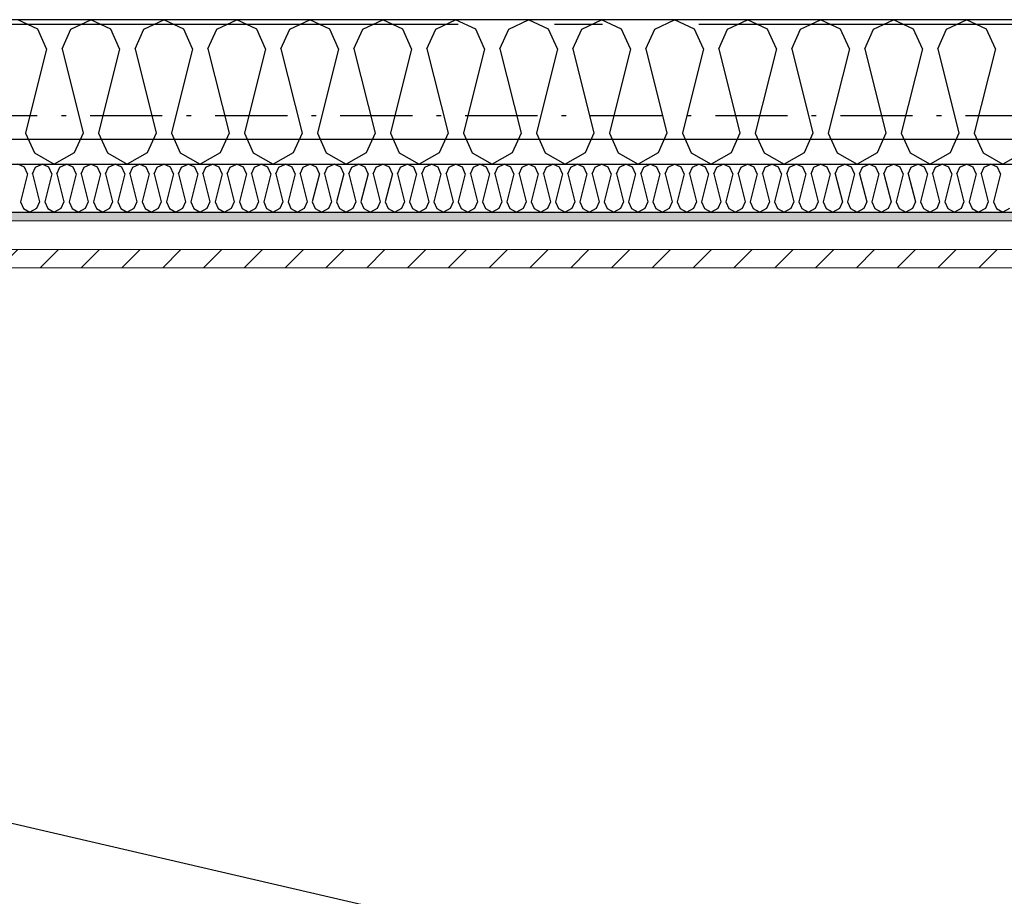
# Model space of a CAD drawing. Header units: millimetres. Extents: x -117798 to 93698, y -182207 to 252400.
# Tile 65 of 222: x -74967 to -73943, y -26723 to -25812. Entities that reach past the tile are written whole.
import ezdxf
from ezdxf.enums import TextEntityAlignment as Align

# ---------------------------------------------------------------- set-up
doc = ezdxf.new("R2010")
doc.units = ezdxf.units.MM
doc.header["$LTSCALE"] = 0.5
doc.header["$MEASUREMENT"] = 0
for name, pattern in [('Akselinje', [1500, 1000, -200, 100, -200]), ('Over snittplan', [260, 150, -50, 10, -50]), ('PLINE', [0])]:
    doc.linetypes.add(name, pattern=pattern)
for name, color, linetype in [('223- Bjelker', 7, 'Continuous'), ('232- Ikke-bærende yttervegger', 7, 'Continuous'), ('232- Ikke-bærende yttervegger (Skravur)', 7, 'Continuous'), ('235- Utvendig kledning og overflate (Skravur)(Nye konstruksjoner)', 7, 'Continuous'), ('256- Faste himlinger og overflatebehandling(Nye konstruksjoner)', 7, 'Continuous'), ('261- Primærkonstruksjon (tak)', 7, 'Continuous'), ('262- Taktekking(Nye konstruksjoner)', 7, 'Continuous'), ('82-- Modullinjer', 7, 'Continuous')]:
    doc.layers.add(name, color=color, linetype=linetype)
doc.layers.add('235- Utvendig kledning og overflate(Nye konstruksjoner)', color=7, linetype='Continuous', lineweight=0)
doc.styles.add('GENERATED_STYLE_4', font='arial.ttf')

# ---------------------------------------------------------------- blocks, each defined once
blk = doc.blocks.new('*X446')
at = {"layer": '232- Ikke-bærende yttervegger (Skravur)', "linetype": 'PLINE'}
for p, q in [((-74947.7, -25821.7), (-74968.4, -25811.9)), ((-74913.3, -25821.7), (-74892.5, -25811.9)), ((-74871.8, -25821.7), (-74892.5, -25811.9)), ((-74837.4, -25821.7), (-74816.7, -25811.9)), ((-74795.9, -25821.7), (-74816.7, -25811.9)), ((-74761.5, -25821.7), (-74740.8, -25811.9)), ((-74720.1, -25821.7), (-74740.8, -25811.9)), ((-74685.6, -25821.7), (-74664.9, -25811.9)), ((-74644.2, -25821.7), (-74664.9, -25811.9)), ((-74609.8, -25821.7), (-74589, -25811.9)), ((-74568.3, -25821.7), (-74589, -25811.9)), ((-74533.9, -25821.7), (-74513.2, -25811.9)), ((-74492.4, -25821.7), (-74513.2, -25811.9)), ((-74458, -25821.7), (-74437.3, -25811.9)), ((-74416.6, -25821.7), (-74437.3, -25811.9)), ((-74382.1, -25821.7), (-74361.4, -25811.9)), ((-74340.7, -25821.7), (-74361.4, -25811.9)), ((-74306.2, -25821.7), (-74285.5, -25811.9)), ((-74264.8, -25821.7), (-74285.5, -25811.9)), ((-74230.4, -25821.7), (-74209.6, -25811.9)), ((-74188.9, -25821.7), (-74209.6, -25811.9)), ((-74154.5, -25821.7), (-74133.8, -25811.9)), ((-74113, -25821.7), (-74133.8, -25811.9)), ((-74078.6, -25821.7), (-74057.9, -25811.9)), ((-74037.2, -25821.7), (-74057.9, -25811.9)), ((-74002.7, -25821.7), (-73982, -25811.9)), ((-73961.3, -25821.7), (-73982, -25811.9)), ((-74938.5, -25842.1), (-74947.7, -25821.7)), ((-74922.5, -25842.1), (-74913.3, -25821.7)), ((-74862.6, -25842.1), (-74871.8, -25821.7)), ((-74846.6, -25842.1), (-74837.4, -25821.7)), ((-74786.7, -25842.1), (-74795.9, -25821.7)), ((-74770.8, -25842.1), (-74761.5, -25821.7)), ((-74710.8, -25842.1), (-74720.1, -25821.7)), ((-74694.9, -25842.1), (-74685.6, -25821.7)), ((-74634.9, -25842.1), (-74644.2, -25821.7)), ((-74619, -25842.1), (-74609.8, -25821.7)), ((-74559.1, -25842.1), (-74568.3, -25821.7)), ((-74543.1, -25842.1), (-74533.9, -25821.7)), ((-74483.2, -25842.1), (-74492.4, -25821.7)), ((-74467.2, -25842.1), (-74458, -25821.7)), ((-74407.3, -25842.1), (-74416.6, -25821.7)), ((-74391.4, -25842.1), (-74382.1, -25821.7)), ((-74331.4, -25842.1), (-74340.7, -25821.7)), ((-74315.5, -25842.1), (-74306.2, -25821.7)), ((-74255.5, -25842.1), (-74264.8, -25821.7)), ((-74239.6, -25842.1), (-74230.4, -25821.7)), ((-74179.7, -25842.1), (-74188.9, -25821.7)), ((-74163.7, -25842.1), (-74154.5, -25821.7)), ((-74103.8, -25842.1), (-74113, -25821.7)), ((-74087.8, -25842.1), (-74078.6, -25821.7)), ((-74027.9, -25842.1), (-74037.2, -25821.7)), ((-74012, -25842.1), (-74002.7, -25821.7)), ((-73952, -25842.1), (-73961.3, -25821.7)), ((-74938.5, -25842.1), (-74960.5, -25930)), ((-74922.5, -25842.1), (-74900.5, -25930)), ((-74862.6, -25842.1), (-74884.6, -25930)), ((-74846.6, -25842.1), (-74824.6, -25930)), ((-74786.7, -25842.1), (-74808.7, -25930)), ((-74770.8, -25842.1), (-74748.8, -25930)), ((-74710.8, -25842.1), (-74732.8, -25930)), ((-74694.9, -25842.1), (-74672.9, -25930)), ((-74634.9, -25842.1), (-74656.9, -25930)), ((-74619, -25842.1), (-74597, -25930)), ((-74559.1, -25842.1), (-74581.1, -25930)), ((-74543.1, -25842.1), (-74521.1, -25930)), ((-74483.2, -25842.1), (-74505.2, -25930)), ((-74467.2, -25842.1), (-74445.2, -25930)), ((-74407.3, -25842.1), (-74429.3, -25930)), ((-74391.4, -25842.1), (-74369.4, -25930)), ((-74331.4, -25842.1), (-74353.4, -25930)), ((-74315.5, -25842.1), (-74293.5, -25930)), ((-74255.5, -25842.1), (-74277.5, -25930)), ((-74239.6, -25842.1), (-74217.6, -25930)), ((-74179.7, -25842.1), (-74201.7, -25930)), ((-74163.7, -25842.1), (-74141.7, -25930)), ((-74103.8, -25842.1), (-74125.8, -25930)), ((-74087.8, -25842.1), (-74065.9, -25930)), ((-74027.9, -25842.1), (-74049.9, -25930)), ((-74012, -25842.1), (-73990, -25930)), ((-73952, -25842.1), (-73974, -25930)), ((-74960.5, -25930), (-74951.2, -25950.4)), ((-74900.5, -25930), (-74909.8, -25950.4)), ((-74884.6, -25930), (-74875.3, -25950.4)), ((-74824.6, -25930), (-74833.9, -25950.4)), ((-74808.7, -25930), (-74799.5, -25950.4)), ((-74748.8, -25930), (-74758, -25950.4)), ((-74732.8, -25930), (-74723.6, -25950.4)), ((-74672.9, -25930), (-74682.1, -25950.4)), ((-74656.9, -25930), (-74647.7, -25950.4)), ((-74597, -25930), (-74606.3, -25950.4)), ((-74581.1, -25930), (-74571.8, -25950.4)), ((-74521.1, -25930), (-74530.4, -25950.4)), ((-74505.2, -25930), (-74495.9, -25950.4)), ((-74445.2, -25930), (-74454.5, -25950.4)), ((-74429.3, -25930), (-74420.1, -25950.4)), ((-74369.4, -25930), (-74378.6, -25950.4)), ((-74353.4, -25930), (-74344.2, -25950.4)), ((-74293.5, -25930), (-74302.7, -25950.4)), ((-74277.5, -25930), (-74268.3, -25950.4)), ((-74217.6, -25930), (-74226.9, -25950.4)), ((-74201.7, -25930), (-74192.4, -25950.4)), ((-74141.7, -25930), (-74151, -25950.4)), ((-74125.8, -25930), (-74116.5, -25950.4)), ((-74065.9, -25930), (-74075.1, -25950.4)), ((-74049.9, -25930), (-74040.7, -25950.4)), ((-73990, -25930), (-73999.2, -25950.4)), ((-73974, -25930), (-73964.8, -25950.4)), ((-74951.2, -25950.4), (-74930.5, -25961.9)), ((-74909.8, -25950.4), (-74930.5, -25961.9)), ((-74875.3, -25950.4), (-74854.6, -25961.9)), ((-74833.9, -25950.4), (-74854.6, -25961.9)), ((-74799.5, -25950.4), (-74778.7, -25961.9)), ((-74758, -25950.4), (-74778.7, -25961.9)), ((-74723.6, -25950.4), (-74702.9, -25961.9)), ((-74682.1, -25950.4), (-74702.9, -25961.9)), ((-74647.7, -25950.4), (-74627, -25961.9)), ((-74606.3, -25950.4), (-74627, -25961.9)), ((-74571.8, -25950.4), (-74551.1, -25961.9)), ((-74530.4, -25950.4), (-74551.1, -25961.9)), ((-74495.9, -25950.4), (-74475.2, -25961.9)), ((-74454.5, -25950.4), (-74475.2, -25961.9)), ((-74420.1, -25950.4), (-74399.3, -25961.9)), ((-74378.6, -25950.4), (-74399.3, -25961.9)), ((-74344.2, -25950.4), (-74323.5, -25961.9)), ((-74302.7, -25950.4), (-74323.5, -25961.9)), ((-74268.3, -25950.4), (-74247.6, -25961.9)), ((-74226.9, -25950.4), (-74247.6, -25961.9)), ((-74192.4, -25950.4), (-74171.7, -25961.9)), ((-74151, -25950.4), (-74171.7, -25961.9)), ((-74116.5, -25950.4), (-74095.8, -25961.9)), ((-74075.1, -25950.4), (-74095.8, -25961.9)), ((-74040.7, -25950.4), (-74019.9, -25961.9)), ((-73999.2, -25950.4), (-74019.9, -25961.9)), ((-73964.8, -25950.4), (-73944.1, -25961.9)), ((-73923.3, -25950.4), (-73944.1, -25961.9))]:
    blk.add_line(p, q, dxfattribs=at)
blk = doc.blocks.new('*X450')
at = {"layer": '235- Utvendig kledning og overflate (Skravur)(Nye konstruksjoner)', "linetype": 'PLINE'}
for p, q in [((-74961.5, -25965.2), (-74968.4, -25961.9)), ((-74950, -25965.2), (-74943.1, -25961.9)), ((-74936.2, -25965.2), (-74943.1, -25961.9)), ((-74924.7, -25965.2), (-74917.8, -25961.9)), ((-74910.9, -25965.2), (-74917.8, -25961.9)), ((-74899.5, -25965.2), (-74892.5, -25961.9)), ((-74885.6, -25965.2), (-74892.5, -25961.9)), ((-74874.2, -25965.2), (-74867.3, -25961.9)), ((-74860.3, -25965.2), (-74867.3, -25961.9)), ((-74848.9, -25965.2), (-74842, -25961.9)), ((-74835.1, -25965.2), (-74842, -25961.9)), ((-74823.6, -25965.2), (-74816.7, -25961.9)), ((-74809.8, -25965.2), (-74816.7, -25961.9)), ((-74798.3, -25965.2), (-74791.4, -25961.9)), ((-74784.5, -25965.2), (-74791.4, -25961.9)), ((-74773, -25965.2), (-74766.1, -25961.9)), ((-74759.2, -25965.2), (-74766.1, -25961.9)), ((-74747.7, -25965.2), (-74740.8, -25961.9)), ((-74733.9, -25965.2), (-74740.8, -25961.9)), ((-74722.4, -25965.2), (-74715.5, -25961.9)), ((-74708.6, -25965.2), (-74715.5, -25961.9)), ((-74697.1, -25965.2), (-74690.2, -25961.9)), ((-74683.3, -25965.2), (-74690.2, -25961.9)), ((-74671.8, -25965.2), (-74664.9, -25961.9)), ((-74658, -25965.2), (-74664.9, -25961.9)), ((-74646.5, -25965.2), (-74639.6, -25961.9)), ((-74632.7, -25965.2), (-74639.6, -25961.9)), ((-74621.2, -25965.2), (-74614.3, -25961.9)), ((-74607.4, -25965.2), (-74614.3, -25961.9)), ((-74595.9, -25965.2), (-74589, -25961.9)), ((-74582.1, -25965.2), (-74589, -25961.9)), ((-74570.6, -25965.2), (-74563.7, -25961.9)), ((-74556.8, -25965.2), (-74563.7, -25961.9)), ((-74545.4, -25965.2), (-74538.4, -25961.9)), ((-74531.5, -25965.2), (-74538.4, -25961.9)), ((-74520.1, -25965.2), (-74513.2, -25961.9)), ((-74506.2, -25965.2), (-74513.2, -25961.9)), ((-74494.8, -25965.2), (-74487.9, -25961.9)), ((-74481, -25965.2), (-74487.9, -25961.9)), ((-74469.5, -25965.2), (-74462.6, -25961.9)), ((-74455.7, -25965.2), (-74462.6, -25961.9)), ((-74444.2, -25965.2), (-74437.3, -25961.9)), ((-74430.4, -25965.2), (-74437.3, -25961.9)), ((-74418.9, -25965.2), (-74412, -25961.9)), ((-74405.1, -25965.2), (-74412, -25961.9)), ((-74393.6, -25965.2), (-74386.7, -25961.9)), ((-74379.8, -25965.2), (-74386.7, -25961.9)), ((-74368.3, -25965.2), (-74361.4, -25961.9)), ((-74354.5, -25965.2), (-74361.4, -25961.9)), ((-74343, -25965.2), (-74336.1, -25961.9)), ((-74329.2, -25965.2), (-74336.1, -25961.9)), ((-74317.7, -25965.2), (-74310.8, -25961.9)), ((-74303.9, -25965.2), (-74310.8, -25961.9)), ((-74292.4, -25965.2), (-74285.5, -25961.9)), ((-74278.6, -25965.2), (-74285.5, -25961.9)), ((-74267.1, -25965.2), (-74260.2, -25961.9)), ((-74253.3, -25965.2), (-74260.2, -25961.9)), ((-74241.8, -25965.2), (-74234.9, -25961.9)), ((-74228, -25965.2), (-74234.9, -25961.9)), ((-74216.5, -25965.2), (-74209.6, -25961.9)), ((-74202.7, -25965.2), (-74209.6, -25961.9)), ((-74191.3, -25965.2), (-74184.3, -25961.9)), ((-74177.4, -25965.2), (-74184.3, -25961.9)), ((-74166, -25965.2), (-74159.1, -25961.9)), ((-74152.1, -25965.2), (-74159.1, -25961.9)), ((-74140.7, -25965.2), (-74133.8, -25961.9)), ((-74126.9, -25965.2), (-74133.8, -25961.9)), ((-74115.4, -25965.2), (-74108.5, -25961.9)), ((-74101.6, -25965.2), (-74108.5, -25961.9)), ((-74090.1, -25965.2), (-74083.2, -25961.9)), ((-74076.3, -25965.2), (-74083.2, -25961.9)), ((-74064.8, -25965.2), (-74057.9, -25961.9)), ((-74051, -25965.2), (-74057.9, -25961.9)), ((-74039.5, -25965.2), (-74032.6, -25961.9)), ((-74025.7, -25965.2), (-74032.6, -25961.9)), ((-74014.2, -25965.2), (-74007.3, -25961.9)), ((-74000.4, -25965.2), (-74007.3, -25961.9)), ((-73988.9, -25965.2), (-73982, -25961.9)), ((-73975.1, -25965.2), (-73982, -25961.9)), ((-73963.6, -25965.2), (-73956.7, -25961.9)), ((-73949.8, -25965.2), (-73956.7, -25961.9)), ((-74958.4, -25972), (-74965.8, -26001.3)), ((-74958.4, -25972), (-74961.5, -25965.2)), ((-74953.1, -25972), (-74950, -25965.2)), ((-74953.1, -25972), (-74945.8, -26001.3)), ((-74933.1, -25972), (-74940.5, -26001.3)), ((-74933.1, -25972), (-74936.2, -25965.2)), ((-74927.8, -25972), (-74924.7, -25965.2)), ((-74927.8, -25972), (-74920.5, -26001.3)), ((-74907.9, -25972), (-74915.2, -26001.3)), ((-74907.9, -25972), (-74910.9, -25965.2)), ((-74902.5, -25972), (-74899.5, -25965.2)), ((-74902.5, -25972), (-74895.2, -26001.3)), ((-74882.6, -25972), (-74889.9, -26001.3)), ((-74882.6, -25972), (-74885.6, -25965.2)), ((-74877.2, -25972), (-74874.2, -25965.2)), ((-74877.2, -25972), (-74869.9, -26001.3)), ((-74857.3, -25972), (-74864.6, -26001.3)), ((-74857.3, -25972), (-74860.3, -25965.2)), ((-74852, -25972), (-74848.9, -25965.2)), ((-74852, -25972), (-74844.6, -26001.3)), ((-74832, -25972), (-74839.3, -26001.3)), ((-74832, -25972), (-74835.1, -25965.2)), ((-74826.7, -25972), (-74823.6, -25965.2)), ((-74826.7, -25972), (-74819.3, -26001.3)), ((-74806.7, -25972), (-74814, -26001.3)), ((-74806.7, -25972), (-74809.8, -25965.2)), ((-74801.4, -25972), (-74798.3, -25965.2)), ((-74801.4, -25972), (-74794, -26001.3)), ((-74781.4, -25972), (-74788.7, -26001.3)), ((-74781.4, -25972), (-74784.5, -25965.2)), ((-74776.1, -25972), (-74773, -25965.2)), ((-74776.1, -25972), (-74768.7, -26001.3)), ((-74756.1, -25972), (-74763.4, -26001.3)), ((-74756.1, -25972), (-74759.2, -25965.2)), ((-74750.8, -25972), (-74747.7, -25965.2)), ((-74750.8, -25972), (-74743.4, -26001.3)), ((-74730.8, -25972), (-74738.1, -26001.3)), ((-74730.8, -25972), (-74733.9, -25965.2)), ((-74725.5, -25972), (-74722.4, -25965.2)), ((-74725.5, -25972), (-74718.2, -26001.3)), ((-74705.5, -25972), (-74712.8, -26001.3)), ((-74705.5, -25972), (-74708.6, -25965.2)), ((-74700.2, -25972), (-74697.1, -25965.2)), ((-74700.2, -25972), (-74692.9, -26001.3)), ((-74680.2, -25972), (-74687.5, -26001.3)), ((-74680.2, -25972), (-74683.3, -25965.2)), ((-74674.9, -25972), (-74671.8, -25965.2)), ((-74674.9, -25972), (-74667.6, -26001.3)), ((-74654.9, -25972), (-74662.3, -26001.3)), ((-74654.9, -25972), (-74658, -25965.2)), ((-74649.6, -25972), (-74646.5, -25965.2)), ((-74649.6, -25972), (-74642.3, -26001.3)), ((-74629.6, -25972), (-74637, -26001.3)), ((-74629.6, -25972), (-74632.7, -25965.2)), ((-74624.3, -25972), (-74621.2, -25965.2)), ((-74624.3, -25972), (-74617, -26001.3)), ((-74604.3, -25972), (-74611.7, -26001.3)), ((-74604.3, -25972), (-74607.4, -25965.2)), ((-74599, -25972), (-74595.9, -25965.2)), ((-74599, -25972), (-74591.7, -26001.3)), ((-74579, -25972), (-74586.4, -26001.3)), ((-74579, -25972), (-74582.1, -25965.2)), ((-74573.7, -25972), (-74570.6, -25965.2)), ((-74573.7, -25972), (-74566.4, -26001.3)), ((-74553.8, -25972), (-74561.1, -26001.3)), ((-74553.8, -25972), (-74556.8, -25965.2)), ((-74548.4, -25972), (-74545.4, -25965.2)), ((-74548.4, -25972), (-74541.1, -26001.3)), ((-74528.5, -25972), (-74535.8, -26001.3)), ((-74528.5, -25972), (-74531.5, -25965.2)), ((-74523.1, -25972), (-74520.1, -25965.2)), ((-74523.1, -25972), (-74515.8, -26001.3)), ((-74503.2, -25972), (-74510.5, -26001.3)), ((-74503.2, -25972), (-74506.2, -25965.2)), ((-74497.9, -25972), (-74494.8, -25965.2)), ((-74497.9, -25972), (-74490.5, -26001.3)), ((-74477.9, -25972), (-74485.2, -26001.3)), ((-74477.9, -25972), (-74481, -25965.2)), ((-74472.6, -25972), (-74469.5, -25965.2)), ((-74472.6, -25972), (-74465.2, -26001.3)), ((-74452.6, -25972), (-74459.9, -26001.3)), ((-74452.6, -25972), (-74455.7, -25965.2)), ((-74447.3, -25972), (-74444.2, -25965.2)), ((-74447.3, -25972), (-74439.9, -26001.3)), ((-74427.3, -25972), (-74434.6, -26001.3)), ((-74427.3, -25972), (-74430.4, -25965.2)), ((-74422, -25972), (-74418.9, -25965.2)), ((-74422, -25972), (-74414.6, -26001.3)), ((-74402, -25972), (-74409.3, -26001.3)), ((-74402, -25972), (-74405.1, -25965.2)), ((-74396.7, -25972), (-74393.6, -25965.2)), ((-74396.7, -25972), (-74389.3, -26001.3)), ((-74376.7, -25972), (-74384, -26001.3)), ((-74376.7, -25972), (-74379.8, -25965.2)), ((-74371.4, -25972), (-74368.3, -25965.2)), ((-74371.4, -25972), (-74364.1, -26001.3)), ((-74351.4, -25972), (-74358.7, -26001.3)), ((-74351.4, -25972), (-74354.5, -25965.2)), ((-74346.1, -25972), (-74343, -25965.2)), ((-74346.1, -25972), (-74338.8, -26001.3)), ((-74326.1, -25972), (-74333.4, -26001.3)), ((-74326.1, -25972), (-74329.2, -25965.2)), ((-74320.8, -25972), (-74317.7, -25965.2)), ((-74320.8, -25972), (-74313.5, -26001.3)), ((-74300.8, -25972), (-74308.2, -26001.3)), ((-74300.8, -25972), (-74303.9, -25965.2)), ((-74295.5, -25972), (-74292.4, -25965.2)), ((-74295.5, -25972), (-74288.2, -26001.3)), ((-74275.5, -25972), (-74282.9, -26001.3)), ((-74275.5, -25972), (-74278.6, -25965.2)), ((-74270.2, -25972), (-74267.1, -25965.2)), ((-74270.2, -25972), (-74262.9, -26001.3)), ((-74250.2, -25972), (-74257.6, -26001.3)), ((-74250.2, -25972), (-74253.3, -25965.2)), ((-74244.9, -25972), (-74241.8, -25965.2)), ((-74244.9, -25972), (-74237.6, -26001.3)), ((-74224.9, -25972), (-74232.3, -26001.3)), ((-74224.9, -25972), (-74228, -25965.2)), ((-74219.6, -25972), (-74216.5, -25965.2)), ((-74219.6, -25972), (-74212.3, -26001.3)), ((-74199.6, -25972), (-74207, -26001.3)), ((-74199.6, -25972), (-74202.7, -25965.2)), ((-74194.3, -25972), (-74191.3, -25965.2)), ((-74194.3, -25972), (-74187, -26001.3)), ((-74174.4, -25972), (-74181.7, -26001.3)), ((-74174.4, -25972), (-74177.4, -25965.2)), ((-74169, -25972), (-74166, -25965.2)), ((-74169, -25972), (-74161.7, -26001.3)), ((-74149.1, -25972), (-74156.4, -26001.3)), ((-74149.1, -25972), (-74152.1, -25965.2)), ((-74143.7, -25972), (-74140.7, -25965.2)), ((-74143.7, -25972), (-74136.4, -26001.3)), ((-74123.8, -25972), (-74131.1, -26001.3)), ((-74123.8, -25972), (-74126.9, -25965.2)), ((-74118.5, -25972), (-74115.4, -25965.2)), ((-74118.5, -25972), (-74111.1, -26001.3)), ((-74098.5, -25972), (-74105.8, -26001.3)), ((-74098.5, -25972), (-74101.6, -25965.2)), ((-74093.2, -25972), (-74090.1, -25965.2)), ((-74093.2, -25972), (-74085.8, -26001.3)), ((-74073.2, -25972), (-74080.5, -26001.3)), ((-74073.2, -25972), (-74076.3, -25965.2)), ((-74067.9, -25972), (-74064.8, -25965.2)), ((-74067.9, -25972), (-74060.5, -26001.3)), ((-74047.9, -25972), (-74055.2, -26001.3)), ((-74047.9, -25972), (-74051, -25965.2)), ((-74042.6, -25972), (-74039.5, -25965.2)), ((-74042.6, -25972), (-74035.2, -26001.3)), ((-74022.6, -25972), (-74029.9, -26001.3)), ((-74022.6, -25972), (-74025.7, -25965.2)), ((-74017.3, -25972), (-74014.2, -25965.2)), ((-74017.3, -25972), (-74010, -26001.3)), ((-73997.3, -25972), (-74004.6, -26001.3)), ((-73997.3, -25972), (-74000.4, -25965.2)), ((-73992, -25972), (-73988.9, -25965.2)), ((-73992, -25972), (-73984.7, -26001.3)), ((-73972, -25972), (-73979.3, -26001.3)), ((-73972, -25972), (-73975.1, -25965.2)), ((-73966.7, -25972), (-73963.6, -25965.2)), ((-73966.7, -25972), (-73959.4, -26001.3)), ((-73946.7, -25972), (-73954.1, -26001.3)), ((-73946.7, -25972), (-73949.8, -25965.2)), ((-74965.8, -26001.3), (-74962.7, -26008.1)), ((-74945.8, -26001.3), (-74948.9, -26008.1)), ((-74940.5, -26001.3), (-74937.4, -26008.1)), ((-74920.5, -26001.3), (-74923.6, -26008.1)), ((-74915.2, -26001.3), (-74912.1, -26008.1)), ((-74895.2, -26001.3), (-74898.3, -26008.1)), ((-74889.9, -26001.3), (-74886.8, -26008.1)), ((-74869.9, -26001.3), (-74873, -26008.1)), ((-74864.6, -26001.3), (-74861.5, -26008.1)), ((-74844.6, -26001.3), (-74847.7, -26008.1)), ((-74839.3, -26001.3), (-74836.2, -26008.1)), ((-74819.3, -26001.3), (-74822.4, -26008.1)), ((-74814, -26001.3), (-74810.9, -26008.1)), ((-74794, -26001.3), (-74797.1, -26008.1)), ((-74788.7, -26001.3), (-74785.6, -26008.1)), ((-74768.7, -26001.3), (-74771.8, -26008.1)), ((-74763.4, -26001.3), (-74760.3, -26008.1)), ((-74743.4, -26001.3), (-74746.5, -26008.1)), ((-74738.1, -26001.3), (-74735.1, -26008.1)), ((-74718.2, -26001.3), (-74721.2, -26008.1)), ((-74712.8, -26001.3), (-74709.8, -26008.1)), ((-74692.9, -26001.3), (-74695.9, -26008.1)), ((-74687.5, -26001.3), (-74684.5, -26008.1)), ((-74667.6, -26001.3), (-74670.7, -26008.1)), ((-74662.3, -26001.3), (-74659.2, -26008.1)), ((-74642.3, -26001.3), (-74645.4, -26008.1)), ((-74637, -26001.3), (-74633.9, -26008.1)), ((-74617, -26001.3), (-74620.1, -26008.1)), ((-74611.7, -26001.3), (-74608.6, -26008.1)), ((-74591.7, -26001.3), (-74594.8, -26008.1)), ((-74586.4, -26001.3), (-74583.3, -26008.1)), ((-74566.4, -26001.3), (-74569.5, -26008.1)), ((-74561.1, -26001.3), (-74558, -26008.1)), ((-74541.1, -26001.3), (-74544.2, -26008.1)), ((-74535.8, -26001.3), (-74532.7, -26008.1)), ((-74515.8, -26001.3), (-74518.9, -26008.1)), ((-74510.5, -26001.3), (-74507.4, -26008.1)), ((-74490.5, -26001.3), (-74493.6, -26008.1)), ((-74485.2, -26001.3), (-74482.1, -26008.1)), ((-74465.2, -26001.3), (-74468.3, -26008.1)), ((-74459.9, -26001.3), (-74456.8, -26008.1)), ((-74439.9, -26001.3), (-74443, -26008.1)), ((-74434.6, -26001.3), (-74431.5, -26008.1)), ((-74414.6, -26001.3), (-74417.7, -26008.1)), ((-74409.3, -26001.3), (-74406.2, -26008.1)), ((-74389.3, -26001.3), (-74392.4, -26008.1)), ((-74384, -26001.3), (-74381, -26008.1)), ((-74364.1, -26001.3), (-74367.1, -26008.1)), ((-74358.7, -26001.3), (-74355.7, -26008.1)), ((-74338.8, -26001.3), (-74341.8, -26008.1)), ((-74333.4, -26001.3), (-74330.4, -26008.1)), ((-74313.5, -26001.3), (-74316.6, -26008.1)), ((-74308.2, -26001.3), (-74305.1, -26008.1)), ((-74288.2, -26001.3), (-74291.3, -26008.1)), ((-74282.9, -26001.3), (-74279.8, -26008.1)), ((-74262.9, -26001.3), (-74266, -26008.1)), ((-74257.6, -26001.3), (-74254.5, -26008.1)), ((-74237.6, -26001.3), (-74240.7, -26008.1)), ((-74232.3, -26001.3), (-74229.2, -26008.1)), ((-74212.3, -26001.3), (-74215.4, -26008.1)), ((-74207, -26001.3), (-74203.9, -26008.1)), ((-74187, -26001.3), (-74190.1, -26008.1)), ((-74181.7, -26001.3), (-74178.6, -26008.1)), ((-74161.7, -26001.3), (-74164.8, -26008.1)), ((-74156.4, -26001.3), (-74153.3, -26008.1)), ((-74136.4, -26001.3), (-74139.5, -26008.1)), ((-74131.1, -26001.3), (-74128, -26008.1)), ((-74111.1, -26001.3), (-74114.2, -26008.1)), ((-74105.8, -26001.3), (-74102.7, -26008.1)), ((-74085.8, -26001.3), (-74088.9, -26008.1)), ((-74080.5, -26001.3), (-74077.4, -26008.1)), ((-74060.5, -26001.3), (-74063.6, -26008.1)), ((-74055.2, -26001.3), (-74052.1, -26008.1)), ((-74035.2, -26001.3), (-74038.3, -26008.1)), ((-74029.9, -26001.3), (-74026.8, -26008.1)), ((-74010, -26001.3), (-74013, -26008.1)), ((-74004.6, -26001.3), (-74001.6, -26008.1)), ((-73984.7, -26001.3), (-73987.7, -26008.1)), ((-73979.3, -26001.3), (-73976.3, -26008.1)), ((-73959.4, -26001.3), (-73962.4, -26008.1)), ((-73954.1, -26001.3), (-73951, -26008.1)), ((-74962.7, -26008.1), (-74955.8, -26011.9)), ((-74948.9, -26008.1), (-74955.8, -26011.9)), ((-74937.4, -26008.1), (-74930.5, -26011.9)), ((-74923.6, -26008.1), (-74930.5, -26011.9)), ((-74912.1, -26008.1), (-74905.2, -26011.9)), ((-74898.3, -26008.1), (-74905.2, -26011.9)), ((-74886.8, -26008.1), (-74879.9, -26011.9)), ((-74873, -26008.1), (-74879.9, -26011.9)), ((-74861.5, -26008.1), (-74854.6, -26011.9)), ((-74847.7, -26008.1), (-74854.6, -26011.9)), ((-74836.2, -26008.1), (-74829.3, -26011.9)), ((-74822.4, -26008.1), (-74829.3, -26011.9)), ((-74810.9, -26008.1), (-74804, -26011.9)), ((-74797.1, -26008.1), (-74804, -26011.9)), ((-74785.6, -26008.1), (-74778.7, -26011.9)), ((-74771.8, -26008.1), (-74778.7, -26011.9)), ((-74760.3, -26008.1), (-74753.4, -26011.9)), ((-74746.5, -26008.1), (-74753.4, -26011.9)), ((-74735.1, -26008.1), (-74728.1, -26011.9)), ((-74721.2, -26008.1), (-74728.1, -26011.9)), ((-74709.8, -26008.1), (-74702.9, -26011.9)), ((-74695.9, -26008.1), (-74702.9, -26011.9)), ((-74684.5, -26008.1), (-74677.6, -26011.9)), ((-74670.7, -26008.1), (-74677.6, -26011.9)), ((-74659.2, -26008.1), (-74652.3, -26011.9)), ((-74645.4, -26008.1), (-74652.3, -26011.9)), ((-74633.9, -26008.1), (-74627, -26011.9)), ((-74620.1, -26008.1), (-74627, -26011.9)), ((-74608.6, -26008.1), (-74601.7, -26011.9)), ((-74594.8, -26008.1), (-74601.7, -26011.9)), ((-74583.3, -26008.1), (-74576.4, -26011.9)), ((-74569.5, -26008.1), (-74576.4, -26011.9)), ((-74558, -26008.1), (-74551.1, -26011.9)), ((-74544.2, -26008.1), (-74551.1, -26011.9)), ((-74532.7, -26008.1), (-74525.8, -26011.9)), ((-74518.9, -26008.1), (-74525.8, -26011.9)), ((-74507.4, -26008.1), (-74500.5, -26011.9)), ((-74493.6, -26008.1), (-74500.5, -26011.9)), ((-74482.1, -26008.1), (-74475.2, -26011.9)), ((-74468.3, -26008.1), (-74475.2, -26011.9)), ((-74456.8, -26008.1), (-74449.9, -26011.9)), ((-74443, -26008.1), (-74449.9, -26011.9)), ((-74431.5, -26008.1), (-74424.6, -26011.9)), ((-74417.7, -26008.1), (-74424.6, -26011.9)), ((-74406.2, -26008.1), (-74399.3, -26011.9)), ((-74392.4, -26008.1), (-74399.3, -26011.9)), ((-74381, -26008.1), (-74374, -26011.9)), ((-74367.1, -26008.1), (-74374, -26011.9)), ((-74355.7, -26008.1), (-74348.8, -26011.9)), ((-74341.8, -26008.1), (-74348.8, -26011.9)), ((-74330.4, -26008.1), (-74323.5, -26011.9)), ((-74316.6, -26008.1), (-74323.5, -26011.9)), ((-74305.1, -26008.1), (-74298.2, -26011.9)), ((-74291.3, -26008.1), (-74298.2, -26011.9)), ((-74279.8, -26008.1), (-74272.9, -26011.9)), ((-74266, -26008.1), (-74272.9, -26011.9)), ((-74254.5, -26008.1), (-74247.6, -26011.9)), ((-74240.7, -26008.1), (-74247.6, -26011.9)), ((-74229.2, -26008.1), (-74222.3, -26011.9)), ((-74215.4, -26008.1), (-74222.3, -26011.9)), ((-74203.9, -26008.1), (-74197, -26011.9)), ((-74190.1, -26008.1), (-74197, -26011.9)), ((-74178.6, -26008.1), (-74171.7, -26011.9)), ((-74164.8, -26008.1), (-74171.7, -26011.9)), ((-74153.3, -26008.1), (-74146.4, -26011.9)), ((-74139.5, -26008.1), (-74146.4, -26011.9)), ((-74128, -26008.1), (-74121.1, -26011.9)), ((-74114.2, -26008.1), (-74121.1, -26011.9)), ((-74102.7, -26008.1), (-74095.8, -26011.9)), ((-74088.9, -26008.1), (-74095.8, -26011.9)), ((-74077.4, -26008.1), (-74070.5, -26011.9)), ((-74063.6, -26008.1), (-74070.5, -26011.9)), ((-74052.1, -26008.1), (-74045.2, -26011.9)), ((-74038.3, -26008.1), (-74045.2, -26011.9)), ((-74026.8, -26008.1), (-74019.9, -26011.9)), ((-74013, -26008.1), (-74019.9, -26011.9)), ((-74001.6, -26008.1), (-73994.6, -26011.9)), ((-73987.7, -26008.1), (-73994.6, -26011.9)), ((-73976.3, -26008.1), (-73969.4, -26011.9)), ((-73962.4, -26008.1), (-73969.4, -26011.9)), ((-73951, -26008.1), (-73944.1, -26011.9)), ((-73937.2, -26008.1), (-73944.1, -26011.9))]:
    blk.add_line(p, q, dxfattribs=at)
blk = doc.blocks.new('Standard grid marker[203]', base_point=(20939.5, -25816.9))
at = {"layer": '82-- Modullinjer', "linetype": 'Akselinje'}
blk.add_line((20739.5, -25816.9), (-81321.3, -25816.9), dxfattribs=at)
at = {"layer": '82-- Modullinjer', "style": 'GENERATED_STYLE_4'}
for tag, p in [('AC_MarkerText_1_1', (-81898.8, -25856.9)), ('AC_MarkerText_1_0', (21062, -25856.9))]:
    blk.add_attdef(tag, text='', height=175, rotation=90, dxfattribs=at).set_placement(p, align=Align.TOP_CENTER)

msp = doc.modelspace()

# ---------------------------------------------------------------- hatches: boundary and pattern name
at = {"layer": '235- Utvendig kledning og overflate (Skravur)(Nye konstruksjoner)', "linetype": 'Continuous'}
h = msp.add_hatch(dxfattribs=at)
h.set_pattern_fill('Prikker_tett', color=256, style=0, pattern_type=2)
h.set_pattern_definition([(0, (0, 0), (0, 43.30127), [0, -25]), (0, (12.5, 21.65), (0, 43.30127), [0, -25])])
h.paths.add_polyline_path([(-77418.2, -26020.9), (-68871.2, -26020.9), (-68863.9, -26011.9), (-77418.2, -26011.9)])
h = msp.add_hatch(dxfattribs=at)
h.set_pattern_fill('Skrålinjer_1', color=256, style=0, pattern_type=2)
h.set_pattern_definition([(45, (0, 0), (-21.213203, 21.213203), [])])
h.paths.add_polyline_path([(-77418.2, -26069.9), (-68911.2, -26069.9), (-68895.7, -26050.9), (-77418.2, -26050.9)])

# ---------------------------------------------------------------- linework, layer by layer
at = {"layer": '223- Bjelker', "linetype": 'Over snittplan'}
msp.add_line((-64288.2, -25911.9), (-77768.2, -25911.9), dxfattribs=at)
at = {"layer": '232- Ikke-bærende yttervegger', "linetype": 'PLINE', "flags": 128}
for points in [[(-68773.2, -25811.9), (-77768.2, -25811.9)], [(-77768.2, -25961.9), (-68573.2, -25961.9)]]:
    msp.add_lwpolyline(points, dxfattribs=at)
at = {"layer": '235- Utvendig kledning og overflate(Nye konstruksjoner)', "linetype": 'PLINE'}
for p, q in [((-77418.2, -26011.9), (-68863.9, -26011.9)), ((-77418.2, -26020.9), (-68871.2, -26020.9)), ((-77418.2, -26050.9), (-68895.7, -26050.9))]:
    msp.add_line(p, q, dxfattribs=at)
at = {"layer": '235- Utvendig kledning og overflate(Nye konstruksjoner)', "linetype": 'PLINE', "flags": 128}
for points in [[(-68823.2, -25961.9), (-77418.2, -25961.9)], [(-77418.2, -26069.9), (-68911.2, -26069.9)]]:
    msp.add_lwpolyline(points, dxfattribs=at)
at = {"layer": '256- Faste himlinger og overflatebehandling(Nye konstruksjoner)', "linetype": 'PLINE', "flags": 128}
msp.add_lwpolyline([(-77218.2, -25936.2), (-69600.7, -25936.2)], dxfattribs=at)
at = {"layer": '261- Primærkonstruksjon (tak)', "linetype": 'PLINE', "flags": 128}
msp.add_lwpolyline([(-76618.2, -25961.9), (-69600.7, -25961.9)], dxfattribs=at)
at = {"layer": '262- Taktekking(Nye konstruksjoner)', "linetype": 'PLINE'}
msp.add_line((-68823.2, -28071.9), (-77718.2, -26011.9), dxfattribs=at)
at = {"layer": '262- Taktekking(Nye konstruksjoner)', "linetype": 'PLINE', "flags": 128}
msp.add_lwpolyline([(-77718.2, -26011.9), (-68823.2, -26011.9)], dxfattribs=at)

# ---------------------------------------------------------------- block references
at = {"layer": '232- Ikke-bærende yttervegger'}
msp.add_blockref('*X446', (0, 0), dxfattribs=at)
at = {"layer": '235- Utvendig kledning og overflate(Nye konstruksjoner)'}
msp.add_blockref('*X450', (0, 0), dxfattribs=at)
at = {"layer": '82-- Modullinjer', "linetype": 'PLINE'}
msp.add_blockref('Standard grid marker[203]', (20939.5, -25816.9), dxfattribs=at)

doc.saveas('drawing.dxf')
